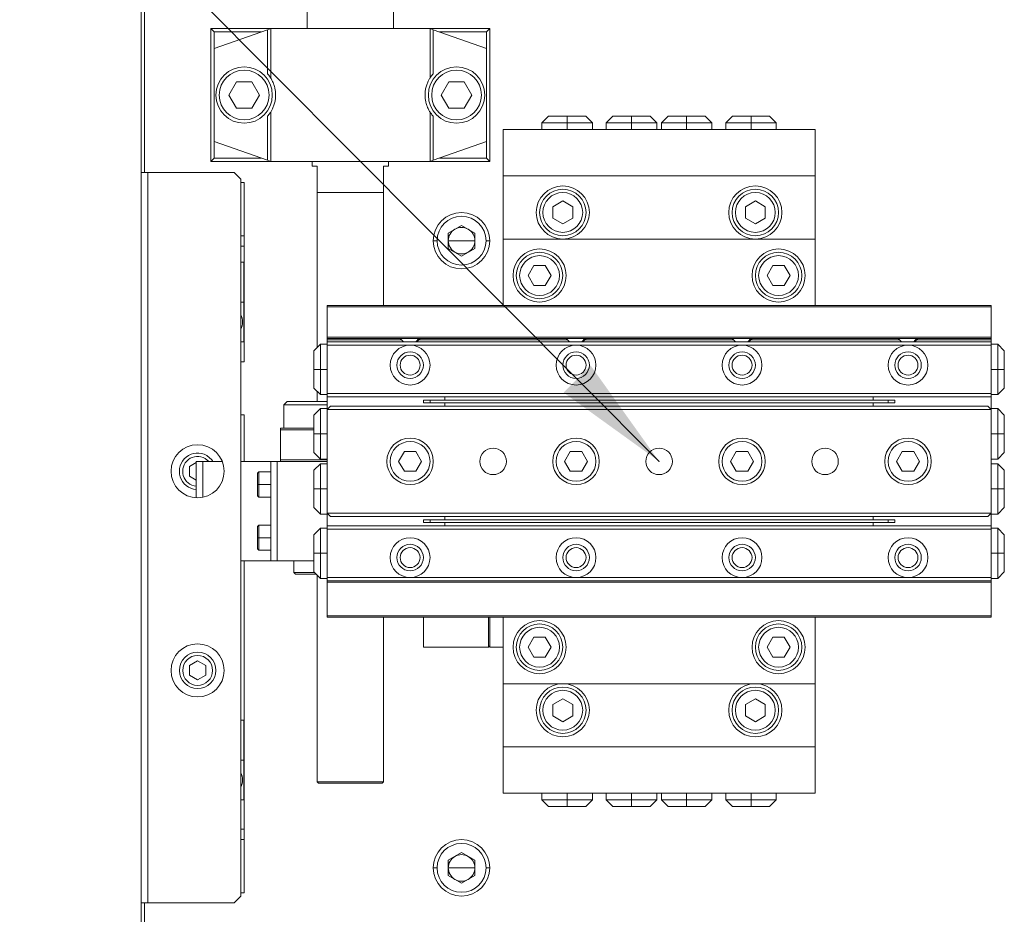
# Model space of a CAD drawing. Header units: millimetres. Extents: x 30 to 394, y 54 to 269.
# Tile 5 of 26: x 81 to 111, y 137 to 164. Entities that reach past the tile are written whole.
import ezdxf

# ---------------------------------------------------------------- set-up
doc = ezdxf.new("R2010")
doc.units = ezdxf.units.MM
doc.header["$PDSIZE"] = -1
doc.layers.add('TEXT', color=6, linetype='Continuous')
doc.styles.get("Standard").update_dxf_attribs({"font": 'txt', "bigfont": 'bigfont'})
doc.dimstyles.new('SLDDIMSTYLE3', dxfattribs={"dimtxt": 0.18, "dimasz": 3.5, "dimexe": 0, "dimexo": 0.0625, "dimgap": 0, "dimtad": 0, "dimtih": 1, "dimtoh": 1, "dimdec": 0, "dimrnd": 1e-09, "dimzin": 0, "dimdsep": 46, "dimtxsty": 'Standard', "dimsah": 1, "dimcen": 0.09, "dimadec": 0, "dimazin": 0, "dimtfac": 3.5, "dimtdec": 0, "dimtofl": 0, "dimtmove": 0, "dimatfit": 3, "dimfxl": 1, "dimfrac": 2, "dimtolj": 1, "dimtzin": 0, "dimarcsym": 0})

msp = doc.modelspace()

# ---------------------------------------------------------------- linework, layer by layer
at = {"color": 0, "linetype": 'Continuous', "lineweight": 18}
for p, q in [((84.74502018, 158.98071907), (84.74502018, 186.28071907)), ((84.84502018, 186.23929772), (84.84502018, 158.98071907)), ((89.74502018, 163.86071907), (89.74502018, 163.32071907)), ((92.34502018, 163.32071907), (92.34502018, 163.86071907)), ((86.84502018, 159.32071907), (86.84502018, 163.32071907)), ((86.94502018, 163.22071907), (86.84502018, 163.32071907)), ((86.84502018, 163.32071907), (88.64502018, 163.32071907)), ((86.94502018, 162.72071907), (88.54502018, 163.28542495)), ((88.36168685, 163.22071907), (86.94502018, 163.22071907)), ((86.94502018, 163.22071907), (86.94502018, 162.72071907)), ((88.54502018, 163.28542495), (88.64502018, 163.32071907)), ((88.54502018, 163.28542495), (88.54502023, 161.96298065)), ((88.64502018, 161.83306661), (88.64502018, 163.32071907)), ((93.44502018, 163.32071907), (88.64502018, 163.32071907)), ((93.44502018, 163.32071907), (93.44502018, 161.83306661)), ((93.54502018, 163.28542495), (93.44502018, 163.32071907)), ((93.44502018, 163.32071907), (95.24502018, 163.32071907)), ((93.54502018, 163.28542495), (93.54502018, 161.9629807)), ((93.54502018, 163.28542495), (95.14502018, 162.72071907)), ((95.14502018, 163.22071907), (93.72835352, 163.22071907)), ((95.24502018, 163.32071907), (95.14502018, 163.22071907)), ((95.14502018, 162.72071907), (95.14502018, 163.22071907)), ((95.24502018, 163.32071907), (95.24502018, 159.32071907)), ((86.94502018, 159.92071907), (86.94502018, 162.72071907)), ((95.14502018, 162.72071907), (95.14502018, 159.92071907)), ((87.38313997, 161.32071907), (87.61408007, 161.72071907)), ((87.61408007, 161.72071907), (88.07596029, 161.72071907)), ((88.07596029, 161.72071907), (88.3069004, 161.32071907)), ((93.78313997, 161.32071907), (94.01408007, 161.72071907)), ((94.01408007, 161.72071907), (94.47596029, 161.72071907)), ((94.47596029, 161.72071907), (94.7069004, 161.32071907)), ((87.61408007, 160.92071907), (87.38313997, 161.32071907)), ((88.3069004, 161.32071907), (88.07596029, 160.92071907)), ((94.01408007, 160.92071907), (93.78313997, 161.32071907)), ((94.7069004, 161.32071907), (94.47596029, 160.92071907)), ((88.07596029, 160.92071907), (87.61408007, 160.92071907)), ((88.64502018, 159.32071907), (88.64502018, 160.80837153)), ((93.44502018, 160.80837153), (93.44502018, 159.32071907)), ((94.47596029, 160.92071907), (94.01408007, 160.92071907)), ((88.54502018, 159.35601319), (88.54502018, 160.67845744)), ((93.54502015, 160.67845748), (93.54502018, 159.35601319)), ((97.01502018, 160.68071907), (96.81502018, 160.48071907)), ((96.81502018, 160.48071907), (96.81502018, 160.28071907)), ((97.57502018, 160.48071907), (96.81502018, 160.48071907)), ((97.57502018, 160.68071907), (97.01502018, 160.68071907)), ((98.13502018, 160.68071907), (97.57502018, 160.68071907)), ((97.57502018, 160.68071907), (97.57502018, 160.48071907)), ((97.57502018, 160.48071907), (97.57502018, 160.28071907)), ((98.33502018, 160.48071907), (97.57502018, 160.48071907)), ((98.33502018, 160.48071907), (98.13502018, 160.68071907)), ((98.33502018, 160.28071907), (98.33502018, 160.48071907)), ((98.95502018, 160.68071907), (98.75502018, 160.48071907)), ((98.75502018, 160.48071907), (98.75502018, 160.28071907)), ((99.51502018, 160.48071907), (98.75502018, 160.48071907)), ((99.51502018, 160.68071907), (98.95502018, 160.68071907)), ((100.07502018, 160.68071907), (99.51502018, 160.68071907)), ((99.51502018, 160.68071907), (99.51502018, 160.48071907)), ((100.27502018, 160.48071907), (99.51502018, 160.48071907)), ((99.51502018, 160.48071907), (99.51502018, 160.28071907)), ((100.27502018, 160.48071907), (100.07502018, 160.68071907)), ((100.27502018, 160.28071907), (100.27502018, 160.48071907)), ((100.61502018, 160.68071907), (100.41502018, 160.48071907)), ((100.41502018, 160.48071907), (100.41502018, 160.28071907)), ((101.17502018, 160.48071907), (100.41502018, 160.48071907)), ((101.17502018, 160.68071907), (100.61502018, 160.68071907)), ((101.17502018, 160.68071907), (101.17502018, 160.48071907)), ((101.73502018, 160.68071907), (101.17502018, 160.68071907)), ((101.17502018, 160.48071907), (101.17502018, 160.28071907)), ((101.93502018, 160.48071907), (101.17502018, 160.48071907)), ((101.93502018, 160.48071907), (101.73502018, 160.68071907)), ((101.93502018, 160.28071907), (101.93502018, 160.48071907)), ((102.55502018, 160.68071907), (102.35502018, 160.48071907)), ((102.35502018, 160.48071907), (102.35502018, 160.28071907)), ((103.11502018, 160.48071907), (102.35502018, 160.48071907)), ((103.11502018, 160.68071907), (102.55502018, 160.68071907)), ((103.11502018, 160.68071907), (103.11502018, 160.48071907)), ((103.67502018, 160.68071907), (103.11502018, 160.68071907)), ((103.11502018, 160.48071907), (103.11502018, 160.28071907)), ((103.87502018, 160.48071907), (103.11502018, 160.48071907)), ((103.87502018, 160.48071907), (103.67502018, 160.68071907)), ((103.87502018, 160.28071907), (103.87502018, 160.48071907)), ((105.04502018, 160.28071907), (95.64502018, 160.28071907)), ((95.64502018, 160.28071907), (95.64502018, 158.88071907)), ((105.04502018, 158.88071907), (105.04502018, 160.28071907)), ((88.54502018, 159.35601319), (86.94502018, 159.92071907)), ((86.94502018, 159.92071907), (86.94502018, 159.42071907)), ((93.54502018, 159.35601319), (95.14502018, 159.92071907)), ((95.14502018, 159.42071907), (95.14502018, 159.92071907)), ((86.94502018, 159.42071907), (86.84502018, 159.32071907)), ((88.64502018, 159.32071907), (86.84502018, 159.32071907)), ((86.94502018, 159.42071907), (88.36168685, 159.42071907)), ((88.64502018, 159.32071907), (88.54502018, 159.35601319)), ((93.44502018, 159.32071907), (88.64502018, 159.32071907)), ((89.89502018, 159.32071907), (89.89502018, 159.18071907)), ((92.19502018, 159.32071907), (92.19502018, 159.18071907)), ((93.54502018, 159.35601319), (93.44502018, 159.32071907)), ((95.24502018, 159.32071907), (93.44502018, 159.32071907)), ((93.72835352, 159.42071907), (95.14502018, 159.42071907)), ((95.24502018, 159.32071907), (95.14502018, 159.42071907)), ((84.74502018, 136.98071907), (84.74502018, 158.98071907)), ((84.74502018, 158.98071907), (84.94502018, 158.98071907)), ((84.94502018, 136.98071907), (84.94502018, 158.98071907)), ((84.94502018, 158.98071907), (87.54502018, 158.98071907)), ((87.74502018, 158.78071907), (87.54502018, 158.98071907)), ((89.89502018, 159.18071907), (90.04502018, 159.18071907)), ((90.04502018, 158.38071907), (90.04502018, 159.18071907)), ((92.04502018, 159.18071907), (92.19502018, 159.18071907)), ((92.04502018, 158.38071907), (92.04502018, 159.18071907)), ((87.74502018, 137.18071907), (87.74502018, 158.78071907)), ((95.64502018, 156.98071907), (95.64502018, 158.88071907)), ((95.64502018, 158.88071907), (105.04502018, 158.88071907)), ((105.04502018, 156.98071907), (105.04502018, 158.88071907)), ((87.74502018, 158.68071907), (87.84502018, 158.68071907)), ((87.84502018, 158.68071907), (87.84502018, 157.08071907)), ((90.04502018, 158.38071907), (92.04502018, 158.38071907)), ((90.04502018, 158.38071907), (90.04502018, 153.71071907)), ((92.04502018, 158.38071907), (92.04502018, 154.98071907)), ((97.14502018, 157.95392415), (97.44502018, 158.12712923)), ((97.74502018, 157.95392415), (97.44502018, 158.12712923)), ((102.94502018, 157.95392415), (103.24502018, 158.12712923)), ((103.54502018, 157.95392415), (103.24502018, 158.12712923)), ((97.14502018, 157.95392415), (97.14502018, 157.60751399)), ((97.74502018, 157.60751399), (97.74502018, 157.95392415)), ((102.94502018, 157.95392415), (102.94502018, 157.60751399)), ((103.54502018, 157.60751399), (103.54502018, 157.95392415)), ((97.14502018, 157.60751399), (97.44502018, 157.43430891)), ((97.44502018, 157.43430891), (97.74502018, 157.60751399)), ((102.94502018, 157.60751399), (103.24502018, 157.43430891)), ((103.24502018, 157.43430891), (103.54502018, 157.60751399)), ((93.99502018, 157.16165918), (94.39502018, 157.39259929)), ((94.39502018, 157.39259929), (94.79502018, 157.16165918)), ((87.74502018, 157.08071907), (87.84502018, 157.08071907)), ((87.84502018, 157.08071907), (87.84502018, 156.76071907)), ((93.65835352, 156.93071907), (93.54502018, 156.93071907)), ((93.99502018, 156.69977896), (93.99502018, 157.16165918)), ((94.39502018, 156.93071907), (93.99502018, 156.93071907)), ((94.39502018, 156.93071907), (94.79502018, 156.93071907)), ((94.79502018, 157.16165918), (94.79502018, 156.69977896)), ((95.13168685, 156.93071907), (95.24502018, 156.93071907)), ((95.64502018, 156.98071907), (95.64502018, 154.98071907)), ((105.04502018, 156.98071907), (95.64502018, 156.98071907)), ((105.04502018, 154.98071907), (105.04502018, 156.98071907)), ((87.74502018, 156.76071907), (87.84502018, 156.76071907)), ((87.84502018, 156.76071907), (87.84502018, 153.28071907)), ((94.39502018, 156.46883886), (93.99502018, 156.69977896)), ((94.79502018, 156.69977896), (94.39502018, 156.46883886)), ((87.83502018, 156.28071907), (87.74502018, 156.28071907)), ((87.83502018, 155.08071907), (87.83502018, 156.28071907)), ((96.5718151, 156.18071907), (96.39861002, 155.88071907)), ((96.91822526, 156.18071907), (96.5718151, 156.18071907)), ((97.09143034, 155.88071907), (96.91822526, 156.18071907)), ((103.7718151, 156.18071907), (103.59861002, 155.88071907)), ((104.11822526, 156.18071907), (103.7718151, 156.18071907)), ((104.29143034, 155.88071907), (104.11822526, 156.18071907)), ((96.5718151, 155.58071907), (96.39861002, 155.88071907)), ((96.91822526, 155.58071907), (97.09143034, 155.88071907)), ((103.7718151, 155.58071907), (103.59861002, 155.88071907)), ((104.11822526, 155.58071907), (104.29143034, 155.88071907)), ((96.5718151, 155.58071907), (96.91822526, 155.58071907)), ((103.7718151, 155.58071907), (104.11822526, 155.58071907)), ((87.83502018, 155.08071907), (87.74502018, 155.08071907)), ((87.83502018, 155.08071907), (87.83502018, 153.88071907)), ((90.34502018, 154.98071907), (110.34502018, 154.98071907)), ((90.34502018, 154.94071907), (90.34502018, 154.98071907)), ((110.34502018, 154.94071907), (90.34502018, 154.94071907)), ((90.34502018, 154.02071907), (90.34502018, 154.94071907)), ((110.34502018, 154.98071907), (110.34502018, 154.94071907)), ((110.34502018, 154.94071907), (110.34502018, 154.02071907)), ((90.34502018, 154.02071907), (110.34502018, 154.02071907)), ((90.34502018, 153.98071907), (90.34502018, 154.02071907)), ((110.34502018, 153.98071907), (90.34502018, 153.98071907)), ((90.34502018, 153.98071907), (90.34502018, 153.94071907)), ((90.34502018, 153.94071907), (90.34502018, 153.88071907)), ((92.58502018, 153.94071907), (90.34502018, 153.94071907)), ((92.54502018, 153.98071907), (92.64502018, 153.88071907)), ((93.01822526, 153.88071907), (93.1048278, 153.98071907)), ((93.04502018, 153.88071907), (93.14502018, 153.98071907)), ((97.58502018, 153.94071907), (93.10502018, 153.94071907)), ((97.54502018, 153.98071907), (97.64502018, 153.88071907)), ((98.01822526, 153.88071907), (98.1048278, 153.98071907)), ((98.04502018, 153.88071907), (98.14502018, 153.98071907)), ((102.58502018, 153.94071907), (98.10502018, 153.94071907)), ((102.54502018, 153.98071907), (102.64502018, 153.88071907)), ((103.01822526, 153.88071907), (103.1048278, 153.98071907)), ((103.04502018, 153.88071907), (103.14502018, 153.98071907)), ((107.58502018, 153.94071907), (103.10502018, 153.94071907)), ((107.54502018, 153.98071907), (107.64502018, 153.88071907)), ((108.01822526, 153.88071907), (108.1048278, 153.98071907)), ((108.04502018, 153.88071907), (108.14502018, 153.98071907)), ((110.34502018, 153.94071907), (108.10502018, 153.94071907)), ((110.34502018, 154.02071907), (110.34502018, 153.98071907)), ((110.34502018, 153.94071907), (110.34502018, 153.98071907)), ((110.34502018, 153.88071907), (110.34502018, 153.94071907)), ((87.83502018, 153.88071907), (87.74502018, 153.88071907)), ((90.14502018, 153.81071907), (89.94502018, 153.61071907)), ((90.34502018, 153.81071907), (90.14502018, 153.81071907)), ((90.14502018, 153.81071907), (90.14502018, 153.05071907)), ((110.34502018, 153.88071907), (90.34502018, 153.88071907)), ((90.34502018, 153.88071907), (90.34502018, 153.78071907)), ((90.34502018, 153.78071907), (90.34502018, 152.32071907)), ((92.84502018, 153.78071907), (90.34502018, 153.78071907)), ((97.84502018, 153.78071907), (92.84502018, 153.78071907)), ((102.84502018, 153.78071907), (97.84502018, 153.78071907)), ((107.84502018, 153.78071907), (102.84502018, 153.78071907)), ((110.34502018, 153.78071907), (107.84502018, 153.78071907)), ((110.34502018, 153.88071907), (110.34502018, 153.78071907)), ((110.54502018, 153.81071907), (110.34502018, 153.81071907)), ((110.34502018, 153.78071907), (110.34502018, 152.32071907)), ((110.74502018, 153.61071907), (110.54502018, 153.81071907)), ((110.54502018, 153.81071907), (110.54502018, 153.05071907)), ((89.94502018, 153.61071907), (89.94502018, 153.05071907)), ((110.74502018, 153.61071907), (110.74502018, 153.05071907)), ((87.84502018, 153.28071907), (87.74502018, 153.28071907)), ((89.94502018, 153.05071907), (90.14502018, 153.05071907)), ((89.94502018, 153.05071907), (89.94502018, 152.49071907)), ((90.14502018, 153.05071907), (90.34502018, 153.05071907)), ((90.14502018, 153.05071907), (90.14502018, 152.29071907)), ((110.34502018, 153.05071907), (110.54502018, 153.05071907)), ((110.74502018, 153.05071907), (110.54502018, 153.05071907)), ((110.54502018, 153.05071907), (110.54502018, 152.29071907)), ((110.74502018, 153.05071907), (110.74502018, 152.49071907)), ((89.94502018, 152.49071907), (90.14502018, 152.29071907)), ((110.54502018, 152.29071907), (110.74502018, 152.49071907)), ((90.04502018, 152.39071907), (90.04502018, 152.08071907)), ((90.14502018, 152.29071907), (90.34502018, 152.29071907)), ((110.34502018, 152.32071907), (90.34502018, 152.32071907)), ((90.34502018, 152.32071907), (90.34502018, 152.22071907)), ((90.34502018, 152.22071907), (90.34502018, 151.87071907)), ((110.34502018, 152.22071907), (90.34502018, 152.22071907)), ((93.89102018, 152.22071907), (93.89102018, 152.12071907)), ((106.79902018, 152.22071907), (106.79902018, 152.12071907)), ((110.34502018, 152.32071907), (110.34502018, 152.22071907)), ((110.34502018, 152.29071907), (110.54502018, 152.29071907)), ((110.34502018, 151.87071907), (110.34502018, 152.22071907)), ((89.14502018, 152.08071907), (89.04502018, 151.98071907)), ((89.04502018, 151.98071907), (89.04502018, 151.28071907)), ((90.34502018, 151.98071907), (89.04502018, 151.98071907)), ((90.34502018, 152.08071907), (89.14502018, 152.08071907)), ((90.14502018, 151.87071907), (89.94502018, 151.67071907)), ((90.34502018, 151.87071907), (90.14502018, 151.87071907)), ((90.14502018, 151.87071907), (90.14502018, 151.11071907)), ((90.44502018, 151.94071907), (90.34502018, 151.84071907)), ((90.34502018, 151.87071907), (90.34502018, 151.84071907)), ((110.24502018, 151.94071907), (90.44502018, 151.94071907)), ((93.24502018, 152.04071907), (93.24502018, 152.12071907)), ((93.44502018, 152.12071907), (93.24502018, 152.12071907)), ((93.44502018, 152.04071907), (93.24502018, 152.04071907)), ((93.44502018, 152.04071907), (93.44502018, 152.12071907)), ((107.24502018, 152.12071907), (93.44502018, 152.12071907)), ((107.24502018, 152.04071907), (93.44502018, 152.04071907)), ((93.89102018, 152.04071907), (93.89102018, 151.94071907)), ((106.79902018, 152.04071907), (106.79902018, 151.94071907)), ((107.24502018, 152.04071907), (107.24502018, 152.12071907)), ((107.44502018, 152.12071907), (107.24502018, 152.12071907)), ((107.44502018, 152.04071907), (107.24502018, 152.04071907)), ((107.44502018, 152.04071907), (107.44502018, 152.12071907)), ((110.34502018, 151.84071907), (110.24502018, 151.94071907)), ((110.54502018, 151.87071907), (110.34502018, 151.87071907)), ((110.34502018, 151.87071907), (110.34502018, 151.84071907)), ((110.74502018, 151.67071907), (110.54502018, 151.87071907)), ((110.54502018, 151.87071907), (110.54502018, 151.11071907)), ((87.74502018, 151.68071907), (87.84502018, 151.68071907)), ((87.84502018, 151.68071907), (87.84502018, 150.28071907)), ((89.94502018, 151.67071907), (89.94502018, 151.11071907)), ((110.34502018, 151.84071907), (90.34502018, 151.84071907)), ((90.34502018, 151.84071907), (90.34502018, 148.72071907)), ((110.34502018, 151.84071907), (110.34502018, 148.72071907)), ((110.74502018, 151.67071907), (110.74502018, 151.11071907)), ((88.94502018, 151.28071907), (88.94502018, 151.23071907)), ((88.94502018, 151.28071907), (89.94502018, 151.28071907)), ((88.94502018, 150.33071907), (88.94502018, 151.23071907)), ((88.94502018, 151.23071907), (89.94502018, 151.23071907)), ((89.94502018, 151.11071907), (89.94502018, 150.55071907)), ((89.94502018, 151.11071907), (90.14502018, 151.11071907)), ((90.14502018, 151.11071907), (90.34502018, 151.11071907)), ((90.14502018, 151.11071907), (90.14502018, 150.35071907)), ((110.34502018, 151.11071907), (110.54502018, 151.11071907)), ((110.54502018, 151.11071907), (110.54502018, 150.35071907)), ((110.74502018, 151.11071907), (110.54502018, 151.11071907)), ((110.74502018, 151.11071907), (110.74502018, 150.55071907)), ((89.94502018, 150.55071907), (90.14502018, 150.35071907)), ((92.6718151, 150.58071907), (92.49861002, 150.28071907)), ((92.6718151, 150.58071907), (93.01822526, 150.58071907)), ((93.19143034, 150.28071907), (93.01822526, 150.58071907)), ((97.6718151, 150.58071907), (97.49861002, 150.28071907)), ((97.6718151, 150.58071907), (98.01822526, 150.58071907)), ((98.19143034, 150.28071907), (98.01822526, 150.58071907)), ((102.6718151, 150.58071907), (102.49861002, 150.28071907)), ((102.6718151, 150.58071907), (103.01822526, 150.58071907)), ((103.19143034, 150.28071907), (103.01822526, 150.58071907)), ((107.6718151, 150.58071907), (107.49861002, 150.28071907)), ((107.6718151, 150.58071907), (108.01822526, 150.58071907)), ((108.19143034, 150.28071907), (108.01822526, 150.58071907)), ((110.54502018, 150.35071907), (110.74502018, 150.55071907)), ((86.19502018, 150.12505664), (86.40502018, 150.2463002)), ((86.19502018, 149.8363815), (86.19502018, 150.12505664)), ((86.40502018, 149.1817197), (86.40502018, 150.28071907)), ((86.40502018, 150.28071907), (86.60502018, 150.28071907)), ((86.60502018, 150.28071907), (87.18664003, 150.28071907)), ((86.60502018, 150.28071907), (86.60502018, 149.19688235)), ((86.67002018, 150.3704305), (86.78043038, 150.28071907)), ((87.74502018, 150.28071907), (88.64502018, 150.28071907)), ((88.64502018, 150.28071907), (88.64502018, 147.28071907)), ((88.84502018, 150.28071907), (88.64502018, 150.28071907)), ((88.84502018, 150.28071907), (88.84502018, 147.28071907)), ((88.84502018, 150.28071907), (90.34502018, 150.28071907)), ((88.94502018, 150.33071907), (90.34502018, 150.33071907)), ((88.94502018, 150.33071907), (88.94502018, 150.28071907)), ((90.14502018, 150.21071907), (89.94502018, 150.01071907)), ((90.14502018, 150.35071907), (90.34502018, 150.35071907)), ((90.34502018, 150.21071907), (90.14502018, 150.21071907)), ((90.14502018, 150.21071907), (90.14502018, 149.45071907)), ((92.49861002, 150.28071907), (92.6718151, 149.98071907)), ((93.01822526, 149.98071907), (93.19143034, 150.28071907)), ((97.49861002, 150.28071907), (97.6718151, 149.98071907)), ((98.01822526, 149.98071907), (98.19143034, 150.28071907)), ((102.49861002, 150.28071907), (102.6718151, 149.98071907)), ((103.01822526, 149.98071907), (103.19143034, 150.28071907)), ((107.49861002, 150.28071907), (107.6718151, 149.98071907)), ((108.01822526, 149.98071907), (108.19143034, 150.28071907)), ((110.34502018, 150.35071907), (110.54502018, 150.35071907)), ((110.54502018, 150.21071907), (110.34502018, 150.21071907)), ((110.74502018, 150.01071907), (110.54502018, 150.21071907)), ((110.54502018, 150.21071907), (110.54502018, 149.45071907)), ((86.40502018, 149.71513795), (86.19502018, 149.8363815)), ((88.28502018, 149.96071907), (88.24502018, 149.92071907)), ((88.24502018, 149.92071907), (88.24502018, 149.58071907)), ((88.64502018, 149.96071907), (88.28502018, 149.96071907)), ((88.28502018, 149.96071907), (88.28502018, 149.58071907)), ((89.94502018, 150.01071907), (89.94502018, 149.45071907)), ((92.6718151, 149.98071907), (93.01822526, 149.98071907)), ((97.6718151, 149.98071907), (98.01822526, 149.98071907)), ((102.6718151, 149.98071907), (103.01822526, 149.98071907)), ((107.6718151, 149.98071907), (108.01822526, 149.98071907)), ((110.74502018, 150.01071907), (110.74502018, 149.45071907)), ((88.24502018, 149.58071907), (88.24502018, 149.24071907)), ((88.24502018, 149.58071907), (88.28502018, 149.58071907)), ((88.28502018, 149.58071907), (88.28502018, 149.20071907)), ((88.28502018, 149.58071907), (88.64502018, 149.58071907)), ((88.24502018, 149.24071907), (88.28502018, 149.20071907)), ((88.28502018, 149.20071907), (88.64502018, 149.20071907)), ((89.94502018, 149.45071907), (89.94502018, 148.89071907)), ((89.94502018, 149.45071907), (90.14502018, 149.45071907)), ((90.14502018, 149.45071907), (90.14502018, 148.69071907)), ((90.14502018, 149.45071907), (90.34502018, 149.45071907)), ((110.34502018, 149.45071907), (110.54502018, 149.45071907)), ((110.54502018, 149.45071907), (110.54502018, 148.69071907)), ((110.74502018, 149.45071907), (110.54502018, 149.45071907)), ((110.74502018, 149.45071907), (110.74502018, 148.89071907)), ((89.94502018, 148.89071907), (90.14502018, 148.69071907)), ((90.14502018, 148.69071907), (90.34502018, 148.69071907)), ((90.34502018, 148.72071907), (90.44502018, 148.62071907)), ((110.34502018, 148.72071907), (90.34502018, 148.72071907)), ((90.34502018, 148.72071907), (90.34502018, 148.69071907)), ((90.34502018, 148.69071907), (90.34502018, 148.34071907)), ((110.24502018, 148.62071907), (90.44502018, 148.62071907)), ((93.89102018, 148.62071907), (93.89102018, 148.52071907)), ((106.79902018, 148.62071907), (106.79902018, 148.52071907)), ((110.24502018, 148.62071907), (110.34502018, 148.72071907)), ((110.34502018, 148.72071907), (110.34502018, 148.69071907)), ((110.34502018, 148.69071907), (110.54502018, 148.69071907)), ((110.34502018, 148.34071907), (110.34502018, 148.69071907)), ((110.54502018, 148.69071907), (110.74502018, 148.89071907)), ((88.28502018, 148.36071907), (88.24502018, 148.32071907)), ((88.24502018, 148.32071907), (88.24502018, 147.98071907)), ((88.64502018, 148.36071907), (88.28502018, 148.36071907)), ((88.28502018, 148.36071907), (88.28502018, 147.98071907)), ((110.34502018, 148.34071907), (90.34502018, 148.34071907)), ((90.34502018, 148.34071907), (90.34502018, 148.24071907)), ((93.24502018, 148.44071907), (93.24502018, 148.52071907)), ((93.44502018, 148.52071907), (93.24502018, 148.52071907)), ((93.44502018, 148.44071907), (93.24502018, 148.44071907)), ((93.44502018, 148.44071907), (93.44502018, 148.52071907)), ((107.24502018, 148.52071907), (93.44502018, 148.52071907)), ((107.24502018, 148.44071907), (93.44502018, 148.44071907)), ((93.89102018, 148.44071907), (93.89102018, 148.34071907)), ((106.79902018, 148.44071907), (106.79902018, 148.34071907)), ((107.24502018, 148.44071907), (107.24502018, 148.52071907)), ((107.44502018, 148.52071907), (107.24502018, 148.52071907)), ((107.44502018, 148.44071907), (107.24502018, 148.44071907)), ((107.44502018, 148.44071907), (107.44502018, 148.52071907)), ((110.34502018, 148.34071907), (110.34502018, 148.24071907)), ((90.14502018, 148.27071907), (89.94502018, 148.07071907)), ((89.94502018, 148.07071907), (89.94502018, 147.51071907)), ((90.34502018, 148.27071907), (90.14502018, 148.27071907)), ((90.14502018, 148.27071907), (90.14502018, 147.51071907)), ((90.34502018, 148.24071907), (90.34502018, 146.78071907)), ((110.34502018, 148.24071907), (90.34502018, 148.24071907)), ((110.54502018, 148.27071907), (110.34502018, 148.27071907)), ((110.34502018, 148.24071907), (110.34502018, 146.78071907)), ((110.74502018, 148.07071907), (110.54502018, 148.27071907)), ((110.54502018, 148.27071907), (110.54502018, 147.51071907)), ((110.74502018, 148.07071907), (110.74502018, 147.51071907)), ((88.24502018, 147.98071907), (88.28502018, 147.98071907)), ((88.24502018, 147.98071907), (88.24502018, 147.64071907)), ((88.28502018, 147.98071907), (88.64502018, 147.98071907)), ((88.28502018, 147.98071907), (88.28502018, 147.60071907)), ((88.24502018, 147.64071907), (88.28502018, 147.60071907)), ((88.28502018, 147.60071907), (88.64502018, 147.60071907)), ((89.94502018, 147.51071907), (89.94502018, 146.95071907)), ((89.94502018, 147.51071907), (90.14502018, 147.51071907)), ((90.14502018, 147.51071907), (90.14502018, 146.75071907)), ((90.14502018, 147.51071907), (90.34502018, 147.51071907)), ((110.34502018, 147.51071907), (110.54502018, 147.51071907)), ((110.54502018, 147.51071907), (110.54502018, 146.75071907)), ((110.74502018, 147.51071907), (110.54502018, 147.51071907)), ((110.74502018, 147.51071907), (110.74502018, 146.95071907)), ((87.74502018, 147.28071907), (88.64502018, 147.28071907)), ((87.84502018, 147.28071907), (87.84502018, 139.20071907)), ((88.84502018, 147.28071907), (88.64502018, 147.28071907)), ((88.84502018, 147.28071907), (89.94502018, 147.28071907)), ((89.34502018, 147.28071907), (89.34502018, 146.93071907)), ((89.34502018, 146.93071907), (89.39502018, 146.88071907)), ((89.34502018, 146.93071907), (89.96502018, 146.93071907)), ((89.39502018, 146.88071907), (90.01502018, 146.88071907)), ((89.94502018, 146.95071907), (90.14502018, 146.75071907)), ((90.04502018, 146.85071907), (90.04502018, 140.62071907)), ((110.54502018, 146.75071907), (110.74502018, 146.95071907)), ((90.14502018, 146.75071907), (90.34502018, 146.75071907)), ((92.84502018, 146.78071907), (90.34502018, 146.78071907)), ((90.34502018, 146.78071907), (90.34502018, 146.68071907)), ((90.34502018, 146.64071907), (90.34502018, 146.68071907)), ((110.34502018, 146.68071907), (90.34502018, 146.68071907)), ((110.34502018, 146.64071907), (90.34502018, 146.64071907)), ((90.34502018, 145.62071907), (90.34502018, 146.64071907)), ((97.84502018, 146.78071907), (92.84502018, 146.78071907)), ((102.84502018, 146.78071907), (97.84502018, 146.78071907)), ((107.84502018, 146.78071907), (102.84502018, 146.78071907)), ((110.34502018, 146.78071907), (107.84502018, 146.78071907)), ((110.34502018, 146.78071907), (110.34502018, 146.68071907)), ((110.34502018, 146.75071907), (110.54502018, 146.75071907)), ((110.34502018, 146.68071907), (110.34502018, 146.64071907)), ((110.34502018, 146.64071907), (110.34502018, 145.62071907)), ((90.34502018, 145.62071907), (110.34502018, 145.62071907)), ((90.34502018, 145.58071907), (90.34502018, 145.62071907)), ((110.34502018, 145.58071907), (90.34502018, 145.58071907)), ((92.04502018, 145.58071907), (92.04502018, 140.62071907)), ((93.24502018, 145.58071907), (93.24502018, 144.68071907)), ((95.20502018, 144.68071907), (95.20502018, 145.58071907)), ((95.24502018, 145.58071907), (95.24502018, 144.72071907)), ((95.64502018, 145.58071907), (95.64502018, 143.58071907)), ((105.04502018, 143.58071907), (105.04502018, 145.58071907)), ((110.34502018, 145.62071907), (110.34502018, 145.58071907)), ((96.5718151, 144.98071907), (96.39861002, 144.68071907)), ((96.5718151, 144.98071907), (96.91822526, 144.98071907)), ((97.09143034, 144.68071907), (96.91822526, 144.98071907)), ((103.7718151, 144.98071907), (103.59861002, 144.68071907)), ((104.11822526, 144.98071907), (103.7718151, 144.98071907)), ((104.29143034, 144.68071907), (104.11822526, 144.98071907)), ((93.24502018, 144.68071907), (95.20502018, 144.68071907)), ((95.24502018, 144.72071907), (95.20502018, 144.68071907)), ((95.24502018, 144.68071907), (95.24502018, 144.72071907)), ((95.24502018, 144.68071907), (95.64502018, 144.68071907)), ((96.39861002, 144.68071907), (96.5718151, 144.38071907)), ((96.91822526, 144.38071907), (97.09143034, 144.68071907)), ((103.7718151, 144.38071907), (103.59861002, 144.68071907)), ((104.11822526, 144.38071907), (104.29143034, 144.68071907)), ((86.19502018, 144.12505664), (86.44502018, 144.26939421)), ((86.44502018, 144.26939421), (86.69502018, 144.12505664)), ((96.5718151, 144.38071907), (96.91822526, 144.38071907)), ((103.7718151, 144.38071907), (104.11822526, 144.38071907)), ((86.19502018, 143.8363815), (86.19502018, 144.12505664)), ((86.69502018, 144.12505664), (86.69502018, 143.8363815)), ((86.44502018, 143.69204394), (86.19502018, 143.8363815)), ((86.69502018, 143.8363815), (86.44502018, 143.69204394)), ((95.64502018, 143.58071907), (105.04502018, 143.58071907)), ((95.64502018, 141.68071907), (95.64502018, 143.58071907)), ((105.04502018, 141.68071907), (105.04502018, 143.58071907)), ((97.44502018, 143.12712923), (97.14502018, 142.95392415)), ((97.44502018, 143.12712923), (97.74502018, 142.95392415)), ((102.94502018, 142.95392415), (103.24502018, 143.12712923)), ((103.54502018, 142.95392415), (103.24502018, 143.12712923)), ((97.14502018, 142.95392415), (97.14502018, 142.60751399)), ((97.74502018, 142.60751399), (97.74502018, 142.95392415)), ((102.94502018, 142.95392415), (102.94502018, 142.60751399)), ((103.54502018, 142.60751399), (103.54502018, 142.95392415)), ((87.83502018, 142.48071907), (87.74502018, 142.48071907)), ((87.83502018, 141.28071907), (87.83502018, 142.48071907)), ((97.14502018, 142.60751399), (97.44502018, 142.43430891)), ((97.44502018, 142.43430891), (97.74502018, 142.60751399)), ((102.94502018, 142.60751399), (103.24502018, 142.43430891)), ((103.24502018, 142.43430891), (103.54502018, 142.60751399)), ((105.04502018, 141.68071907), (95.64502018, 141.68071907)), ((95.64502018, 141.68071907), (95.64502018, 140.28071907)), ((105.04502018, 140.28071907), (105.04502018, 141.68071907)), ((87.83502018, 141.28071907), (87.74502018, 141.28071907)), ((87.83502018, 141.28071907), (87.83502018, 140.08071907)), ((90.04502018, 140.62071907), (92.04502018, 140.62071907)), ((90.04502018, 140.62071907), (90.08502018, 140.58071907)), ((92.00502018, 140.58071907), (92.04502018, 140.62071907)), ((92.00502018, 140.58071907), (90.08502018, 140.58071907)), ((87.83502018, 140.08071907), (87.74502018, 140.08071907)), ((95.64502018, 140.28071907), (105.04502018, 140.28071907)), ((96.81502018, 140.28071907), (96.81502018, 140.08071907)), ((96.81502018, 140.08071907), (97.01502018, 139.88071907)), ((97.57502018, 140.08071907), (96.81502018, 140.08071907)), ((97.57502018, 140.28071907), (97.57502018, 140.08071907)), ((97.57502018, 139.88071907), (97.57502018, 140.08071907)), ((98.33502018, 140.08071907), (97.57502018, 140.08071907)), ((98.13502018, 139.88071907), (98.33502018, 140.08071907)), ((98.33502018, 140.08071907), (98.33502018, 140.28071907)), ((98.75502018, 140.28071907), (98.75502018, 140.08071907)), ((98.75502018, 140.08071907), (98.95502018, 139.88071907)), ((99.51502018, 140.08071907), (98.75502018, 140.08071907)), ((99.51502018, 140.28071907), (99.51502018, 140.08071907)), ((99.51502018, 139.88071907), (99.51502018, 140.08071907)), ((100.27502018, 140.08071907), (99.51502018, 140.08071907)), ((100.07502018, 139.88071907), (100.27502018, 140.08071907)), ((100.27502018, 140.08071907), (100.27502018, 140.28071907)), ((100.41502018, 140.28071907), (100.41502018, 140.08071907)), ((100.41502018, 140.08071907), (100.61502018, 139.88071907)), ((101.17502018, 140.08071907), (100.41502018, 140.08071907)), ((101.17502018, 140.28071907), (101.17502018, 140.08071907)), ((101.17502018, 139.88071907), (101.17502018, 140.08071907)), ((101.93502018, 140.08071907), (101.17502018, 140.08071907)), ((101.73502018, 139.88071907), (101.93502018, 140.08071907)), ((101.93502018, 140.08071907), (101.93502018, 140.28071907)), ((102.35502018, 140.28071907), (102.35502018, 140.08071907)), ((102.35502018, 140.08071907), (102.55502018, 139.88071907)), ((103.11502018, 140.08071907), (102.35502018, 140.08071907)), ((103.11502018, 140.28071907), (103.11502018, 140.08071907)), ((103.87502018, 140.08071907), (103.11502018, 140.08071907)), ((103.11502018, 139.88071907), (103.11502018, 140.08071907)), ((103.67502018, 139.88071907), (103.87502018, 140.08071907)), ((103.87502018, 140.08071907), (103.87502018, 140.28071907)), ((97.57502018, 139.88071907), (97.01502018, 139.88071907)), ((98.13502018, 139.88071907), (97.57502018, 139.88071907)), ((99.51502018, 139.88071907), (98.95502018, 139.88071907)), ((100.07502018, 139.88071907), (99.51502018, 139.88071907)), ((101.17502018, 139.88071907), (100.61502018, 139.88071907)), ((101.73502018, 139.88071907), (101.17502018, 139.88071907)), ((103.11502018, 139.88071907), (102.55502018, 139.88071907)), ((103.67502018, 139.88071907), (103.11502018, 139.88071907)), ((87.74502018, 139.20071907), (87.84502018, 139.20071907)), ((87.84502018, 139.20071907), (87.84502018, 138.88071907)), ((87.74502018, 138.88071907), (87.84502018, 138.88071907)), ((87.84502018, 138.88071907), (87.84502018, 137.28071907)), ((93.99502018, 138.26165918), (94.39502018, 138.49259929)), ((93.99502018, 137.79977896), (93.99502018, 138.26165918)), ((94.39502018, 138.49259929), (94.79502018, 138.26165918)), ((94.79502018, 138.26165918), (94.79502018, 137.79977896)), ((93.65835352, 138.03071907), (93.54502018, 138.03071907)), ((94.39502018, 138.03071907), (93.99502018, 138.03071907)), ((94.39502018, 138.03071907), (94.79502018, 138.03071907)), ((95.13168685, 138.03071907), (95.24502018, 138.03071907)), ((94.39502018, 137.56883886), (93.99502018, 137.79977896)), ((94.79502018, 137.79977896), (94.39502018, 137.56883886)), ((87.54502018, 136.98071907), (87.74502018, 137.18071907)), ((87.74502018, 137.28071907), (87.84502018, 137.28071907)), ((84.74502018, 114.28071907), (84.74502018, 136.98071907)), ((84.74502018, 136.98071907), (84.94502018, 136.98071907)), ((84.84502018, 136.98071907), (84.84502018, 114.32214043)), ((84.94502018, 136.98071907), (87.54502018, 136.98071907))]:
    msp.add_line(p, q, dxfattribs=at)
at = {"color": 0, "linetype": 'Continuous', "lineweight": 18, "flags": 128}
msp.add_lwpolyline([(86.72002018, 150.45703304), (86.8735145, 150.32552717), (86.9059974, 150.28071907)], dxfattribs=at)
at = {"color": 0, "linetype": 'Continuous', "lineweight": 18}
for centre, radius in [((87.84502018, 161.32071907), 0.85), ((87.84502018, 161.32071907), 0.75), ((94.24502018, 161.32071907), 0.85), ((94.24502018, 161.32071907), 0.75), ((97.44502018, 157.78071907), 0.8), ((97.44502018, 157.78071907), 0.7), ((103.24502018, 157.78071907), 0.8), ((103.24502018, 157.78071907), 0.7), ((97.44502018, 157.78071907), 0.6), ((103.24502018, 157.78071907), 0.6), ((96.74502018, 155.88071907), 0.8), ((103.94502018, 155.88071907), 0.8), ((96.74502018, 155.88071907), 0.7), ((96.74502018, 155.88071907), 0.6), ((103.94502018, 155.88071907), 0.7), ((103.94502018, 155.88071907), 0.6), ((92.84502018, 153.18071907), 0.4), ((92.84502018, 153.18071907), 0.3), ((97.84502018, 153.18071907), 0.4), ((97.84502018, 153.18071907), 0.3), ((102.84502018, 153.18071907), 0.4), ((102.84502018, 153.18071907), 0.3), ((107.84502018, 153.18071907), 0.4), ((107.84502018, 153.18071907), 0.3), ((92.84502018, 150.28071907), 0.7), ((97.84502018, 150.28071907), 0.7), ((102.84502018, 150.28071907), 0.7), ((107.84502018, 150.28071907), 0.7), ((86.44502018, 149.98071907), 0.8), ((92.84502018, 150.28071907), 0.6), ((97.84502018, 150.28071907), 0.6), ((102.84502018, 150.28071907), 0.6), ((107.84502018, 150.28071907), 0.6), ((92.84502018, 147.38071907), 0.4), ((97.84502018, 147.38071907), 0.4), ((102.84502018, 147.38071907), 0.4), ((107.84502018, 147.38071907), 0.4), ((92.84502018, 147.38071907), 0.3), ((97.84502018, 147.38071907), 0.3), ((102.84502018, 147.38071907), 0.3), ((107.84502018, 147.38071907), 0.3), ((96.74502018, 144.68071907), 0.8), ((96.74502018, 144.68071907), 0.7), ((103.94502018, 144.68071907), 0.8), ((103.94502018, 144.68071907), 0.7), ((96.74502018, 144.68071907), 0.6), ((103.94502018, 144.68071907), 0.6), ((86.44502018, 143.98071907), 0.8), ((86.44502018, 143.98071907), 0.55), ((86.44502018, 143.98071907), 0.45), ((97.44502018, 142.78071907), 0.8), ((103.24502018, 142.78071907), 0.8), ((97.44502018, 142.78071907), 0.7), ((97.44502018, 142.78071907), 0.6), ((103.24502018, 142.78071907), 0.7), ((103.24502018, 142.78071907), 0.6)]:
    msp.add_circle(centre, radius, dxfattribs=at)
for centre, radius, start, end in [((94.39502018, 156.93071907), 0.85, 0, 180), ((94.39502018, 156.93071907), 0.73666667, 0, 180), ((94.39502018, 156.93071907), 0.4, 120.000000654, 180), ((94.39502018, 156.93071907), 0.4, 59.999999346, 120.000000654), ((94.39502018, 156.93071907), 0.4, 0, 59.999999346), ((94.39502018, 156.93071907), 0.85, 180, 0), ((94.39502018, 156.93071907), 0.73666667, 180, 0), ((94.39502018, 156.93071907), 0.4, 180, 239.999999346), ((94.39502018, 156.93071907), 0.4, 300.000000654, 0), ((94.39502018, 156.93071907), 0.4, 239.999999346, 300.000000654), ((87.29502018, 154.48071907), 0.5, 334.158067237, 25.841932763), ((92.84502018, 153.18071907), 0.6, 90, 180), ((92.84502018, 153.18071907), 0.6, 0, 90), ((97.84502018, 153.18071907), 0.6, 90, 180), ((97.84502018, 153.18071907), 0.6, 0, 90), ((102.84502018, 153.18071907), 0.6, 90, 180), ((102.84502018, 153.18071907), 0.6, 360, 90), ((107.84502018, 153.18071907), 0.6, 90, 180), ((107.84502018, 153.18071907), 0.6, 0, 90), ((92.84502018, 153.18071907), 0.6, 180, 0), ((97.84502018, 153.18071907), 0.6, 180, 0), ((102.84502018, 153.18071907), 0.6, 180, 360), ((107.84502018, 153.18071907), 0.6, 180, 0), ((95.34502018, 150.28071907), 0.4, 0, 180), ((100.34502018, 150.28071907), 0.4, 0, 180), ((105.34502018, 150.28071907), 0.4, 0, 180), ((86.44502018, 149.98071907), 0.55, 60, 265.829352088), ((86.44502018, 149.98071907), 0.45, 60, 264.900311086), ((95.34502018, 150.28071907), 0.4, 180, 0), ((100.34502018, 150.28071907), 0.4, 180, 0), ((105.34502018, 150.28071907), 0.4, 180, 0), ((92.84502018, 147.38071907), 0.6, 360, 180), ((97.84502018, 147.38071907), 0.6, 0, 180), ((102.84502018, 147.38071907), 0.6, 0, 180), ((107.84502018, 147.38071907), 0.6, 0, 180), ((92.84502018, 147.38071907), 0.6, 180, 270), ((92.84502018, 147.38071907), 0.6, 270, 360), ((97.84502018, 147.38071907), 0.6, 180, 270), ((97.84502018, 147.38071907), 0.6, 270, 0), ((102.84502018, 147.38071907), 0.6, 180, 270), ((102.84502018, 147.38071907), 0.6, 270, 0), ((107.84502018, 147.38071907), 0.6, 180, 270), ((107.84502018, 147.38071907), 0.6, 270, 0), ((87.29502018, 140.68071907), 0.5, 334.158067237, 25.841932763), ((94.39502018, 138.03071907), 0.85, 0, 180), ((94.39502018, 138.03071907), 0.73666667, 0, 180), ((94.39502018, 138.03071907), 0.4, 120.000000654, 180), ((94.39502018, 138.03071907), 0.4, 59.999999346, 120.000000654), ((94.39502018, 138.03071907), 0.4, 0, 59.999999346), ((94.39502018, 138.03071907), 0.85, 180, 0), ((94.39502018, 138.03071907), 0.73666667, 180, 0), ((94.39502018, 138.03071907), 0.4, 180, 239.999999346), ((94.39502018, 138.03071907), 0.4, 300.000000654, 0), ((94.39502018, 138.03071907), 0.4, 239.999999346, 300.000000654)]:
    msp.add_arc(centre, radius, start, end, dxfattribs=at)
for points, knots in [([(88.64502018, 161.83306661), (88.64463477, 161.8336704), (88.64377049, 161.83502438), (88.63575207, 161.8473913), (88.61791322, 161.87359662), (88.58739679, 161.91490636), (88.55930957, 161.94677004), (88.54502023, 161.96298065)], [0, 0, 0, 0, 0.093235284, 0.2090748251, 0.3887984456, 0.6890518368, 1, 1, 1, 1]), ([(93.54502018, 161.9629807), (93.52835697, 161.94395277), (93.4992333, 161.91069607), (93.46982387, 161.8702233), (93.45412573, 161.84712613), (93.4464003, 161.83522969), (93.44545659, 161.83375061), (93.44502018, 161.83306661)], [0, 0, 0, 0, 0.3634459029, 0.6352247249, 0.7854545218, 0.9007845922, 1, 1, 1, 1]), ([(88.64502018, 160.80837153), (88.65115541, 160.81719465), (88.66130818, 160.83179544), (88.71858408, 160.94013156), (88.76161699, 161.06090684), (88.78885568, 161.18921534), (88.79793955, 161.31895161), (88.78954979, 161.44083765), (88.76707558, 161.56000687), (88.7258274, 161.68554863), (88.66359082, 161.80674961), (88.65208919, 161.82304891), (88.64502018, 161.83306661)], [0, 0, 0, 0, 0.1789891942, 0.2961973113, 0.3781054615, 0.4399651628, 0.5022752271, 0.5552172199, 0.607732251, 0.6880375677, 0.8082650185, 1, 1, 1, 1]), ([(93.44502018, 161.83306661), (93.43888496, 161.82424349), (93.42873218, 161.8096427), (93.37145628, 161.70130658), (93.32842338, 161.58053131), (93.30118469, 161.4522228), (93.29210082, 161.32248654), (93.30049058, 161.20060049), (93.32296479, 161.08143127), (93.36421297, 160.95588952), (93.42644954, 160.83468854), (93.43795117, 160.81838923), (93.44502018, 160.80837153)], [0, 0, 0, 0, 0.1789891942, 0.2961973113, 0.3781054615, 0.4399651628, 0.5022752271, 0.5552172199, 0.607732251, 0.6880375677, 0.8082650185, 1, 1, 1, 1]), ([(88.54502018, 160.67845744), (88.56168339, 160.69748538), (88.59080707, 160.73074208), (88.6202165, 160.77121486), (88.63591464, 160.79431202), (88.64364007, 160.80620845), (88.64458377, 160.80768754), (88.64502018, 160.80837153)], [0, 0, 0, 0, 0.3634460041, 0.6352247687, 0.7854545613, 0.9007846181, 1, 1, 1, 1]), ([(93.44502018, 160.80837153), (93.4454056, 160.80776774), (93.44626987, 160.80641377), (93.4542883, 160.79404684), (93.47212715, 160.76784153), (93.50264358, 160.72653178), (93.5307308, 160.6946681), (93.54502015, 160.67845748)], [0, 0, 0, 0, 0.0932352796, 0.2090748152, 0.3887984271, 0.6890518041, 1, 1, 1, 1])]:
    msp.add_open_spline(points, degree=3, knots=knots, dxfattribs=at)
at = {"color": 0, "linetype": 'Continuous', "lineweight": 0}
msp.add_point((100.34502018, 150.28071907), dxfattribs=at)

# ---------------------------------------------------------------- leaders
at = {"layer": 'TEXT', "color": 0}
msp.add_leader([(100.34502018, 150.28071907), (81.08469529, 169.63394939)], dimstyle='SLDDIMSTYLE3', dxfattribs=at)

doc.saveas('drawing.dxf')
